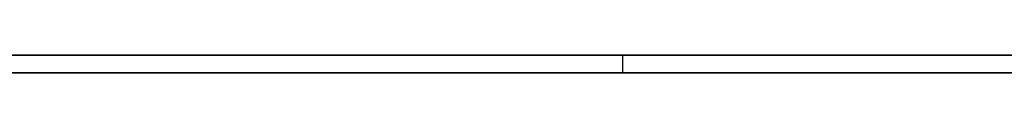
# Model space of a CAD drawing. Extents: x -3.09 to 3.09, y 0 to 2.31.
# Tile 159 of 177: x -1.2927776 to -1.2872995, y 2.2349 to 2.235. Entities that reach past the tile are written whole.
import ezdxf

# ---------------------------------------------------------------- set-up
doc = ezdxf.new("R2010")
doc.units = 0
doc.layers.get('0').update_dxf_attribs({"linetype": 'CONTINUOUS'})

# ---------------------------------------------------------------- blocks, each defined once
blk = doc.blocks.new('*U1')
at = {"extrusion": (0, 1, 0)}
for p, q in [((3.018, 2.235, -0.83), (-3.018, 2.235, -0.83)), ((-3.018, 2.235, 0.83), (3.018, 2.235, 0.83)), ((-1.2777714, 2.235, -0.065118), (-1.2894245, 2.235, -0.0650448)), ((-1.2894245, 2.2349, -0.0650448), (-1.2777714, 2.2349, -0.065118))]:
    blk.add_line(p, q, dxfattribs=at)
for p, q in [((3.018, 2.235, -0.83), (-3.018, 2.235, -0.83)), ((-1.2894245, 2.235, -0.0650448), (-1.2894245, 2.2349, -0.0650448))]:
    blk.add_line(p, q)
at = {"extrusion": (0, 0, -1)}
blk.add_line((-3.018, 2.235, 0.83), (3.018, 2.235, 0.83), dxfattribs=at)
at = {"extrusion": (-0.006289, 0, -0.99998)}
for p, q in [((-1.2777714, 2.235, -0.065118), (-1.2894245, 2.235, -0.0650448)), ((-1.2894245, 2.235, -0.0650448), (-1.2894245, 2.2349, -0.0650448)), ((-1.2894245, 2.2349, -0.0650448), (-1.2777714, 2.2349, -0.065118))]:
    blk.add_line(p, q, dxfattribs=at)
for points in [[(-1.28942, 2.235, -0.0650448), (-1.28944, 2.235, -0.0652331), (-1.28945, 2.235, -0.0654205), (-1.28947, 2.235, -0.065607), (-1.28948, 2.235, -0.0657926), (-1.2895, 2.235, -0.0659773), (-1.28952, 2.235, -0.066161), (-1.28954, 2.235, -0.0663438), (-1.28956, 2.235, -0.0665258), (-1.28958, 2.235, -0.0667068), (-1.2896, 2.235, -0.0668868), (-1.28963, 2.235, -0.067066), (-1.28965, 2.235, -0.0672443), (-1.28968, 2.235, -0.0674216), (-1.2897, 2.235, -0.067598), (-1.28973, 2.235, -0.0677735), (-1.28976, 2.235, -0.0679481), (-1.28979, 2.235, -0.0681218), (-1.28982, 2.235, -0.0682945), (-1.28985, 2.235, -0.0684664), (-1.28989, 2.235, -0.0686373), (-1.28992, 2.235, -0.0688073), (-1.28996, 2.235, -0.0689764), (-1.28999, 2.235, -0.0691446), (-1.29003, 2.235, -0.0693118), (-1.29007, 2.235, -0.0694782), (-1.29011, 2.235, -0.0696436), (-1.29015, 2.235, -0.0698081), (-1.29019, 2.235, -0.0699717), (-1.29024, 2.235, -0.0701344), (-1.29028, 2.235, -0.0702962), (-1.29033, 2.235, -0.070457), (-1.29037, 2.235, -0.070617), (-1.29042, 2.235, -0.070776), (-1.29047, 2.235, -0.0709341), (-1.29052, 2.235, -0.0710913), (-1.29057, 2.235, -0.0712475), (-1.29062, 2.235, -0.0714029), (-1.29067, 2.235, -0.0715573), (-1.29073, 2.235, -0.0717108), (-1.29078, 2.235, -0.0718634), (-1.29084, 2.235, -0.0720151), (-1.2909, 2.235, -0.0721659), (-1.29096, 2.235, -0.0723157), (-1.29101, 2.235, -0.0724647), (-1.29108, 2.235, -0.0726127), (-1.29114, 2.235, -0.0727598), (-1.2912, 2.235, -0.072906), (-1.29126, 2.235, -0.0730513), (-1.29133, 2.235, -0.0731956), (-1.29139, 2.235, -0.0733391), (-1.29146, 2.235, -0.0734816), (-1.29153, 2.235, -0.0736232), (-1.2916, 2.235, -0.0737639), (-1.29167, 2.235, -0.0739037), (-1.29174, 2.235, -0.0740425), (-1.29181, 2.235, -0.0741805), (-1.29189, 2.235, -0.0743175), (-1.29196, 2.235, -0.0744536), (-1.29204, 2.235, -0.0745888), (-1.29211, 2.235, -0.0747231), (-1.29219, 2.235, -0.0748565), (-1.29227, 2.235, -0.0749889), (-1.29235, 2.235, -0.0751204), (-1.29243, 2.235, -0.0752511), (-1.29251, 2.235, -0.0753808), (-1.2926, 2.235, -0.0755095), (-1.29268, 2.235, -0.0756374), (-1.29277, 2.235, -0.0757644), (-1.29285, 2.235, -0.0758904)], [(-1.28942, 2.235, -0.0650448), (-1.28944, 2.235, -0.0652331), (-1.28945, 2.235, -0.0654205), (-1.28947, 2.235, -0.065607), (-1.28948, 2.235, -0.0657926), (-1.2895, 2.235, -0.0659773), (-1.28952, 2.235, -0.066161), (-1.28954, 2.235, -0.0663438), (-1.28956, 2.235, -0.0665258), (-1.28958, 2.235, -0.0667068), (-1.2896, 2.235, -0.0668868), (-1.28963, 2.235, -0.067066), (-1.28965, 2.235, -0.0672443), (-1.28968, 2.235, -0.0674216), (-1.2897, 2.235, -0.067598), (-1.28973, 2.235, -0.0677735), (-1.28976, 2.235, -0.0679481), (-1.28979, 2.235, -0.0681218), (-1.28982, 2.235, -0.0682945), (-1.28985, 2.235, -0.0684664), (-1.28989, 2.235, -0.0686373), (-1.28992, 2.235, -0.0688073), (-1.28996, 2.235, -0.0689764), (-1.28999, 2.235, -0.0691446), (-1.29003, 2.235, -0.0693118), (-1.29007, 2.235, -0.0694782), (-1.29011, 2.235, -0.0696436), (-1.29015, 2.235, -0.0698081), (-1.29019, 2.235, -0.0699717), (-1.29024, 2.235, -0.0701344), (-1.29028, 2.235, -0.0702962), (-1.29033, 2.235, -0.070457), (-1.29037, 2.235, -0.070617), (-1.29042, 2.235, -0.070776), (-1.29047, 2.235, -0.0709341), (-1.29052, 2.235, -0.0710913), (-1.29057, 2.235, -0.0712475), (-1.29062, 2.235, -0.0714029), (-1.29067, 2.235, -0.0715573), (-1.29073, 2.235, -0.0717108), (-1.29078, 2.235, -0.0718634), (-1.29084, 2.235, -0.0720151), (-1.2909, 2.235, -0.0721659), (-1.29096, 2.235, -0.0723157), (-1.29101, 2.235, -0.0724647), (-1.29108, 2.235, -0.0726127), (-1.29114, 2.235, -0.0727598), (-1.2912, 2.235, -0.072906), (-1.29126, 2.235, -0.0730513), (-1.29133, 2.235, -0.0731956), (-1.29139, 2.235, -0.0733391), (-1.29146, 2.235, -0.0734816), (-1.29153, 2.235, -0.0736232), (-1.2916, 2.235, -0.0737639), (-1.29167, 2.235, -0.0739037), (-1.29174, 2.235, -0.0740425), (-1.29181, 2.235, -0.0741805), (-1.29189, 2.235, -0.0743175), (-1.29196, 2.235, -0.0744536), (-1.29204, 2.235, -0.0745888), (-1.29211, 2.235, -0.0747231), (-1.29219, 2.235, -0.0748565), (-1.29227, 2.235, -0.0749889), (-1.29235, 2.235, -0.0751204), (-1.29243, 2.235, -0.0752511), (-1.29251, 2.235, -0.0753808), (-1.2926, 2.235, -0.0755095), (-1.29268, 2.235, -0.0756374), (-1.29277, 2.235, -0.0757644), (-1.29285, 2.235, -0.0758904)], [(-1.29279, 2.235, -0.090408), (-1.29256, 2.235, -0.0902997), (-1.29234, 2.235, -0.0901897), (-1.29212, 2.235, -0.090078), (-1.29191, 2.235, -0.0899647), (-1.29169, 2.235, -0.0898496), (-1.29147, 2.235, -0.0897329), (-1.29126, 2.235, -0.0896145), (-1.29105, 2.235, -0.0894944), (-1.29084, 2.235, -0.0893726), (-1.29063, 2.235, -0.0892492), (-1.29042, 2.235, -0.0891241), (-1.29021, 2.235, -0.0889973), (-1.29, 2.235, -0.0888688), (-1.2898, 2.235, -0.0887386), (-1.2896, 2.235, -0.0886068), (-1.2894, 2.235, -0.0884732), (-1.2892, 2.235, -0.088338), (-1.289, 2.235, -0.0882012), (-1.2888, 2.235, -0.0880626), (-1.28861, 2.235, -0.0879224), (-1.28841, 2.235, -0.0877804), (-1.28822, 2.235, -0.0876368), (-1.28803, 2.235, -0.0874916), (-1.28784, 2.235, -0.0873446), (-1.28765, 2.235, -0.087196), (-1.28746, 2.235, -0.0870457), (-1.28728, 2.235, -0.0868937)], [(-1.2873, 2.235, -0.0261278), (-1.2873, 2.235, -0.0262903), (-1.2873, 2.235, -0.0264521), (-1.28731, 2.235, -0.0266133), (-1.28732, 2.235, -0.0267738), (-1.28733, 2.235, -0.0269338), (-1.28735, 2.235, -0.0270931), (-1.28737, 2.235, -0.0272518), (-1.28739, 2.235, -0.02741), (-1.28741, 2.235, -0.0275674), (-1.28744, 2.235, -0.0277243), (-1.28747, 2.235, -0.0278806), (-1.2875, 2.235, -0.0280362), (-1.28754, 2.235, -0.0281912), (-1.28757, 2.235, -0.0283456), (-1.28762, 2.235, -0.0284994), (-1.28766, 2.235, -0.0286525), (-1.2877, 2.235, -0.0288051), (-1.28775, 2.235, -0.028957), (-1.28781, 2.235, -0.0291083), (-1.28786, 2.235, -0.029259), (-1.28792, 2.235, -0.0294091), (-1.28798, 2.235, -0.0295585), (-1.28804, 2.235, -0.0297073), (-1.28811, 2.235, -0.0298556), (-1.28818, 2.235, -0.0300032), (-1.28825, 2.235, -0.0301501), (-1.28832, 2.235, -0.0302965), (-1.2884, 2.235, -0.0304422), (-1.28848, 2.235, -0.0305874), (-1.28856, 2.235, -0.0307319), (-1.28865, 2.235, -0.0308758), (-1.28874, 2.235, -0.031019), (-1.28883, 2.235, -0.0311617), (-1.28892, 2.235, -0.0313037), (-1.28902, 2.235, -0.0314451), (-1.28912, 2.235, -0.0315859), (-1.28922, 2.235, -0.0317261), (-1.28933, 2.235, -0.0318657), (-1.28943, 2.235, -0.0320046), (-1.28955, 2.235, -0.032143), (-1.28966, 2.235, -0.0322807), (-1.28978, 2.235, -0.0324178), (-1.2899, 2.235, -0.0325542), (-1.29002, 2.235, -0.0326901), (-1.29014, 2.235, -0.0328253), (-1.29027, 2.235, -0.03296), (-1.2904, 2.235, -0.033094), (-1.29053, 2.235, -0.0332273), (-1.29067, 2.235, -0.0333601), (-1.29081, 2.235, -0.0334923), (-1.29095, 2.235, -0.0336238), (-1.2911, 2.235, -0.0337547), (-1.29124, 2.235, -0.033885), (-1.29139, 2.235, -0.0340147), (-1.29155, 2.235, -0.0341437), (-1.2917, 2.235, -0.0342722), (-1.29186, 2.235, -0.0344), (-1.29202, 2.235, -0.0345272), (-1.29219, 2.235, -0.0346538), (-1.29235, 2.235, -0.0347797), (-1.29252, 2.235, -0.0349051), (-1.2927, 2.235, -0.0350298), (-1.29287, 2.235, -0.0351539)], [(-1.2873, 2.235, -0.0261278), (-1.2873, 2.235, -0.0262903), (-1.2873, 2.235, -0.0264521), (-1.28731, 2.235, -0.0266133), (-1.28732, 2.235, -0.0267738), (-1.28733, 2.235, -0.0269338), (-1.28735, 2.235, -0.0270931), (-1.28737, 2.235, -0.0272518), (-1.28739, 2.235, -0.02741), (-1.28741, 2.235, -0.0275674), (-1.28744, 2.235, -0.0277243), (-1.28747, 2.235, -0.0278806), (-1.2875, 2.235, -0.0280362), (-1.28754, 2.235, -0.0281912), (-1.28757, 2.235, -0.0283456), (-1.28762, 2.235, -0.0284994), (-1.28766, 2.235, -0.0286525), (-1.2877, 2.235, -0.0288051), (-1.28775, 2.235, -0.028957), (-1.28781, 2.235, -0.0291083), (-1.28786, 2.235, -0.029259), (-1.28792, 2.235, -0.0294091), (-1.28798, 2.235, -0.0295585), (-1.28804, 2.235, -0.0297073), (-1.28811, 2.235, -0.0298556), (-1.28818, 2.235, -0.0300032), (-1.28825, 2.235, -0.0301501), (-1.28832, 2.235, -0.0302965), (-1.2884, 2.235, -0.0304422), (-1.28848, 2.235, -0.0305874), (-1.28856, 2.235, -0.0307319), (-1.28865, 2.235, -0.0308758), (-1.28874, 2.235, -0.031019), (-1.28883, 2.235, -0.0311617), (-1.28892, 2.235, -0.0313037), (-1.28902, 2.235, -0.0314451), (-1.28912, 2.235, -0.0315859), (-1.28922, 2.235, -0.0317261), (-1.28933, 2.235, -0.0318657), (-1.28943, 2.235, -0.0320046), (-1.28955, 2.235, -0.032143), (-1.28966, 2.235, -0.0322807), (-1.28978, 2.235, -0.0324178), (-1.2899, 2.235, -0.0325542), (-1.29002, 2.235, -0.0326901), (-1.29014, 2.235, -0.0328253), (-1.29027, 2.235, -0.03296), (-1.2904, 2.235, -0.033094), (-1.29053, 2.235, -0.0332273), (-1.29067, 2.235, -0.0333601), (-1.29081, 2.235, -0.0334923), (-1.29095, 2.235, -0.0336238), (-1.2911, 2.235, -0.0337547), (-1.29124, 2.235, -0.033885), (-1.29139, 2.235, -0.0340147), (-1.29155, 2.235, -0.0341437), (-1.2917, 2.235, -0.0342722), (-1.29186, 2.235, -0.0344), (-1.29202, 2.235, -0.0345272), (-1.29219, 2.235, -0.0346538), (-1.29235, 2.235, -0.0347797), (-1.29252, 2.235, -0.0349051), (-1.2927, 2.235, -0.0350298), (-1.29287, 2.235, -0.0351539)], [(-1.29279, 2.235, -0.090408), (-1.29256, 2.235, -0.0902997), (-1.29234, 2.235, -0.0901897), (-1.29212, 2.235, -0.090078), (-1.29191, 2.235, -0.0899647), (-1.29169, 2.235, -0.0898496), (-1.29147, 2.235, -0.0897329), (-1.29126, 2.235, -0.0896145), (-1.29105, 2.235, -0.0894944), (-1.29084, 2.235, -0.0893726), (-1.29063, 2.235, -0.0892492), (-1.29042, 2.235, -0.0891241), (-1.29021, 2.235, -0.0889973), (-1.29, 2.235, -0.0888688), (-1.2898, 2.235, -0.0887386), (-1.2896, 2.235, -0.0886068), (-1.2894, 2.235, -0.0884732), (-1.2892, 2.235, -0.088338), (-1.289, 2.235, -0.0882012), (-1.2888, 2.235, -0.0880626), (-1.28861, 2.235, -0.0879224), (-1.28841, 2.235, -0.0877804), (-1.28822, 2.235, -0.0876368), (-1.28803, 2.235, -0.0874916), (-1.28784, 2.235, -0.0873446), (-1.28765, 2.235, -0.087196), (-1.28746, 2.235, -0.0870457), (-1.28728, 2.235, -0.0868937)], [(-1.29288, 2.235, -0.0144349), (-1.29276, 2.235, -0.0145299), (-1.29264, 2.235, -0.0146255), (-1.29252, 2.235, -0.0147218), (-1.2924, 2.235, -0.0148189), (-1.29229, 2.235, -0.0149166), (-1.29217, 2.235, -0.0150151), (-1.29206, 2.235, -0.0151142), (-1.29195, 2.235, -0.0152141), (-1.29184, 2.235, -0.0153147), (-1.29173, 2.235, -0.015416), (-1.29162, 2.235, -0.015518), (-1.29152, 2.235, -0.0156207), (-1.29141, 2.235, -0.0157241), (-1.29131, 2.235, -0.0158282), (-1.29121, 2.235, -0.015933), (-1.29111, 2.235, -0.0160385), (-1.29101, 2.235, -0.0161448), (-1.29091, 2.235, -0.0162517), (-1.29081, 2.235, -0.0163593), (-1.29072, 2.235, -0.0164677), (-1.29062, 2.235, -0.0165768), (-1.29053, 2.235, -0.0166865), (-1.29044, 2.235, -0.016797), (-1.29035, 2.235, -0.0169082), (-1.29026, 2.235, -0.0170201), (-1.29017, 2.235, -0.0171327), (-1.29008, 2.235, -0.017246), (-1.29, 2.235, -0.01736), (-1.28991, 2.235, -0.0174747), (-1.28983, 2.235, -0.0175902), (-1.28975, 2.235, -0.0177063), (-1.28967, 2.235, -0.0178231), (-1.28959, 2.235, -0.0179407), (-1.28952, 2.235, -0.018059), (-1.28944, 2.235, -0.0181779), (-1.28937, 2.235, -0.0182976), (-1.28929, 2.235, -0.018418), (-1.28922, 2.235, -0.0185391), (-1.28915, 2.235, -0.0186608), (-1.28908, 2.235, -0.0187833), (-1.28901, 2.235, -0.0189066), (-1.28895, 2.235, -0.0190305), (-1.28888, 2.235, -0.0191551), (-1.28882, 2.235, -0.0192804), (-1.28875, 2.235, -0.0194065), (-1.28869, 2.235, -0.0195332), (-1.28863, 2.235, -0.0196606), (-1.28857, 2.235, -0.0197888), (-1.28852, 2.235, -0.0199177), (-1.28846, 2.235, -0.0200472), (-1.28841, 2.235, -0.0201775), (-1.28835, 2.235, -0.0203085), (-1.2883, 2.235, -0.0204402), (-1.28825, 2.235, -0.0205726), (-1.2882, 2.235, -0.0207057), (-1.28815, 2.235, -0.0208395), (-1.28811, 2.235, -0.020974), (-1.28806, 2.235, -0.0211093), (-1.28802, 2.235, -0.0212452), (-1.28797, 2.235, -0.0213819), (-1.28793, 2.235, -0.0215192), (-1.28789, 2.235, -0.0216573), (-1.28785, 2.235, -0.021796), (-1.28782, 2.235, -0.0219355), (-1.28778, 2.235, -0.0220757), (-1.28774, 2.235, -0.0222166), (-1.28771, 2.235, -0.0223582), (-1.28768, 2.235, -0.0225005), (-1.28765, 2.235, -0.0226435), (-1.28762, 2.235, -0.0227872), (-1.28759, 2.235, -0.0229316), (-1.28756, 2.235, -0.0230767), (-1.28754, 2.235, -0.0232226), (-1.28751, 2.235, -0.0233691), (-1.28749, 2.235, -0.0235164), (-1.28747, 2.235, -0.0236643), (-1.28745, 2.235, -0.023813), (-1.28743, 2.235, -0.0239624), (-1.28741, 2.235, -0.0241124), (-1.28739, 2.235, -0.0242632), (-1.28738, 2.235, -0.0244147), (-1.28736, 2.235, -0.0245669), (-1.28735, 2.235, -0.0247198), (-1.28734, 2.235, -0.0248734), (-1.28733, 2.235, -0.0250278), (-1.28732, 2.235, -0.0251828), (-1.28732, 2.235, -0.0253385), (-1.28731, 2.235, -0.025495), (-1.28731, 2.235, -0.0256521), (-1.2873, 2.235, -0.02581), (-1.2873, 2.235, -0.0259685), (-1.2873, 2.235, -0.0261278)], [(-1.29288, 2.235, -0.0144349), (-1.29276, 2.235, -0.0145299), (-1.29264, 2.235, -0.0146255), (-1.29252, 2.235, -0.0147218), (-1.2924, 2.235, -0.0148189), (-1.29229, 2.235, -0.0149166), (-1.29217, 2.235, -0.0150151), (-1.29206, 2.235, -0.0151142), (-1.29195, 2.235, -0.0152141), (-1.29184, 2.235, -0.0153147), (-1.29173, 2.235, -0.015416), (-1.29162, 2.235, -0.015518), (-1.29152, 2.235, -0.0156207), (-1.29141, 2.235, -0.0157241), (-1.29131, 2.235, -0.0158282), (-1.29121, 2.235, -0.015933), (-1.29111, 2.235, -0.0160385), (-1.29101, 2.235, -0.0161448), (-1.29091, 2.235, -0.0162517), (-1.29081, 2.235, -0.0163593), (-1.29072, 2.235, -0.0164677), (-1.29062, 2.235, -0.0165768), (-1.29053, 2.235, -0.0166865), (-1.29044, 2.235, -0.016797), (-1.29035, 2.235, -0.0169082), (-1.29026, 2.235, -0.0170201), (-1.29017, 2.235, -0.0171327), (-1.29008, 2.235, -0.017246), (-1.29, 2.235, -0.01736), (-1.28991, 2.235, -0.0174747), (-1.28983, 2.235, -0.0175902), (-1.28975, 2.235, -0.0177063), (-1.28967, 2.235, -0.0178231), (-1.28959, 2.235, -0.0179407), (-1.28952, 2.235, -0.018059), (-1.28944, 2.235, -0.0181779), (-1.28937, 2.235, -0.0182976), (-1.28929, 2.235, -0.018418), (-1.28922, 2.235, -0.0185391), (-1.28915, 2.235, -0.0186608), (-1.28908, 2.235, -0.0187833), (-1.28901, 2.235, -0.0189066), (-1.28895, 2.235, -0.0190305), (-1.28888, 2.235, -0.0191551), (-1.28882, 2.235, -0.0192804), (-1.28875, 2.235, -0.0194065), (-1.28869, 2.235, -0.0195332), (-1.28863, 2.235, -0.0196606), (-1.28857, 2.235, -0.0197888), (-1.28852, 2.235, -0.0199177), (-1.28846, 2.235, -0.0200472), (-1.28841, 2.235, -0.0201775), (-1.28835, 2.235, -0.0203085), (-1.2883, 2.235, -0.0204402), (-1.28825, 2.235, -0.0205726), (-1.2882, 2.235, -0.0207057), (-1.28815, 2.235, -0.0208395), (-1.28811, 2.235, -0.020974), (-1.28806, 2.235, -0.0211093), (-1.28802, 2.235, -0.0212452), (-1.28797, 2.235, -0.0213819), (-1.28793, 2.235, -0.0215192), (-1.28789, 2.235, -0.0216573), (-1.28785, 2.235, -0.021796), (-1.28782, 2.235, -0.0219355), (-1.28778, 2.235, -0.0220757), (-1.28774, 2.235, -0.0222166), (-1.28771, 2.235, -0.0223582), (-1.28768, 2.235, -0.0225005), (-1.28765, 2.235, -0.0226435), (-1.28762, 2.235, -0.0227872), (-1.28759, 2.235, -0.0229316), (-1.28756, 2.235, -0.0230767), (-1.28754, 2.235, -0.0232226), (-1.28751, 2.235, -0.0233691), (-1.28749, 2.235, -0.0235164), (-1.28747, 2.235, -0.0236643), (-1.28745, 2.235, -0.023813), (-1.28743, 2.235, -0.0239624), (-1.28741, 2.235, -0.0241124), (-1.28739, 2.235, -0.0242632), (-1.28738, 2.235, -0.0244147), (-1.28736, 2.235, -0.0245669), (-1.28735, 2.235, -0.0247198), (-1.28734, 2.235, -0.0248734), (-1.28733, 2.235, -0.0250278), (-1.28732, 2.235, -0.0251828), (-1.28732, 2.235, -0.0253385), (-1.28731, 2.235, -0.025495), (-1.28731, 2.235, -0.0256521), (-1.2873, 2.235, -0.02581), (-1.2873, 2.235, -0.0259685), (-1.2873, 2.235, -0.0261278)], [(-1.2872, 2.235, -0.0047574), (-1.28742, 2.235, -0.0046199), (-1.28764, 2.235, -0.004484), (-1.28785, 2.235, -0.0043498), (-1.28807, 2.235, -0.0042174), (-1.28829, 2.235, -0.0040866), (-1.28852, 2.235, -0.0039575), (-1.28874, 2.235, -0.0038301), (-1.28897, 2.235, -0.0037044), (-1.28919, 2.235, -0.0035803), (-1.28942, 2.235, -0.003458), (-1.28965, 2.235, -0.0033373), (-1.28988, 2.235, -0.0032184), (-1.29011, 2.235, -0.0031011), (-1.29035, 2.235, -0.0029855), (-1.29058, 2.235, -0.0028716), (-1.29082, 2.235, -0.0027593), (-1.29106, 2.235, -0.0026488), (-1.2913, 2.235, -0.00254), (-1.29154, 2.235, -0.0024328), (-1.29178, 2.235, -0.0023273), (-1.29203, 2.235, -0.0022235), (-1.29227, 2.235, -0.0021214), (-1.29252, 2.235, -0.002021), (-1.29277, 2.235, -0.0019223), (-1.29302, 2.235, -0.0018253)], [(-1.2872, 2.235, -0.0047574), (-1.28742, 2.235, -0.0046199), (-1.28764, 2.235, -0.004484), (-1.28785, 2.235, -0.0043498), (-1.28807, 2.235, -0.0042174), (-1.28829, 2.235, -0.0040866), (-1.28852, 2.235, -0.0039575), (-1.28874, 2.235, -0.0038301), (-1.28897, 2.235, -0.0037044), (-1.28919, 2.235, -0.0035803), (-1.28942, 2.235, -0.003458), (-1.28965, 2.235, -0.0033373), (-1.28988, 2.235, -0.0032184), (-1.29011, 2.235, -0.0031011), (-1.29035, 2.235, -0.0029855), (-1.29058, 2.235, -0.0028716), (-1.29082, 2.235, -0.0027593), (-1.29106, 2.235, -0.0026488), (-1.2913, 2.235, -0.00254), (-1.29154, 2.235, -0.0024328), (-1.29178, 2.235, -0.0023273), (-1.29203, 2.235, -0.0022235), (-1.29227, 2.235, -0.0021214), (-1.29252, 2.235, -0.002021), (-1.29277, 2.235, -0.0019223), (-1.29302, 2.235, -0.0018253)], [(-1.29293, 2.235, -0.0497198), (-1.29275, 2.235, -0.0496616), (-1.29258, 2.235, -0.0496033), (-1.2924, 2.235, -0.049545), (-1.29223, 2.235, -0.0494865), (-1.29206, 2.235, -0.049428), (-1.2919, 2.235, -0.0493695), (-1.29173, 2.235, -0.0493109), (-1.29156, 2.235, -0.0492522), (-1.2914, 2.235, -0.0491935), (-1.29123, 2.235, -0.0491347), (-1.29107, 2.235, -0.0490758), (-1.29091, 2.235, -0.0490169), (-1.29075, 2.235, -0.0489579), (-1.29059, 2.235, -0.0488988), (-1.29043, 2.235, -0.0488397), (-1.29027, 2.235, -0.0487805), (-1.29012, 2.235, -0.0487213), (-1.28997, 2.235, -0.0486619), (-1.28981, 2.235, -0.0486026), (-1.28966, 2.235, -0.0485431), (-1.28951, 2.235, -0.0484836), (-1.28936, 2.235, -0.0484241), (-1.28921, 2.235, -0.0483644), (-1.28907, 2.235, -0.0483047), (-1.28892, 2.235, -0.048245), (-1.28877, 2.235, -0.0481852), (-1.28863, 2.235, -0.0481253), (-1.28849, 2.235, -0.0480653), (-1.28835, 2.235, -0.0480053), (-1.28821, 2.235, -0.0479452), (-1.28807, 2.235, -0.0478851), (-1.28793, 2.235, -0.0478249), (-1.2878, 2.235, -0.0477646), (-1.28766, 2.235, -0.0477043), (-1.28753, 2.235, -0.0476439), (-1.2874, 2.235, -0.0475834), (-1.28727, 2.235, -0.0475229)], [(-1.29293, 2.235, -0.0497198), (-1.29275, 2.235, -0.0496616), (-1.29258, 2.235, -0.0496033), (-1.2924, 2.235, -0.049545), (-1.29223, 2.235, -0.0494865), (-1.29206, 2.235, -0.049428), (-1.2919, 2.235, -0.0493695), (-1.29173, 2.235, -0.0493109), (-1.29156, 2.235, -0.0492522), (-1.2914, 2.235, -0.0491935), (-1.29123, 2.235, -0.0491347), (-1.29107, 2.235, -0.0490758), (-1.29091, 2.235, -0.0490169), (-1.29075, 2.235, -0.0489579), (-1.29059, 2.235, -0.0488988), (-1.29043, 2.235, -0.0488397), (-1.29027, 2.235, -0.0487805), (-1.29012, 2.235, -0.0487213), (-1.28997, 2.235, -0.0486619), (-1.28981, 2.235, -0.0486026), (-1.28966, 2.235, -0.0485431), (-1.28951, 2.235, -0.0484836), (-1.28936, 2.235, -0.0484241), (-1.28921, 2.235, -0.0483644), (-1.28907, 2.235, -0.0483047), (-1.28892, 2.235, -0.048245), (-1.28877, 2.235, -0.0481852), (-1.28863, 2.235, -0.0481253), (-1.28849, 2.235, -0.0480653), (-1.28835, 2.235, -0.0480053), (-1.28821, 2.235, -0.0479452), (-1.28807, 2.235, -0.0478851), (-1.28793, 2.235, -0.0478249), (-1.2878, 2.235, -0.0477646), (-1.28766, 2.235, -0.0477043), (-1.28753, 2.235, -0.0476439), (-1.2874, 2.235, -0.0475834), (-1.28727, 2.235, -0.0475229)], [(-1.29287, 2.2349, -0.0759131), (-1.29274, 2.2349, -0.0757235), (-1.29261, 2.2349, -0.0755318), (-1.29249, 2.2349, -0.075338), (-1.29236, 2.2349, -0.0751421), (-1.29224, 2.2349, -0.0749442), (-1.29213, 2.2349, -0.0747442), (-1.29201, 2.2349, -0.0745421), (-1.2919, 2.2349, -0.0743379), (-1.29179, 2.2349, -0.0741317), (-1.29168, 2.2349, -0.0739234), (-1.29157, 2.2349, -0.073713), (-1.29147, 2.2349, -0.0735006), (-1.29137, 2.2349, -0.0732861), (-1.29127, 2.2349, -0.0730695), (-1.29118, 2.2349, -0.0728508), (-1.29108, 2.2349, -0.0726301), (-1.29099, 2.2349, -0.0724073), (-1.2909, 2.2349, -0.0721824), (-1.29082, 2.2349, -0.0719555), (-1.29073, 2.2349, -0.0717265), (-1.29065, 2.2349, -0.0714954), (-1.29057, 2.2349, -0.0712622), (-1.2905, 2.2349, -0.071027), (-1.29042, 2.2349, -0.0707897), (-1.29035, 2.2349, -0.0705503), (-1.29028, 2.2349, -0.0703089), (-1.29022, 2.2349, -0.0700654), (-1.29015, 2.2349, -0.0698198), (-1.29009, 2.2349, -0.0695721), (-1.29003, 2.2349, -0.0693224), (-1.28998, 2.2349, -0.0690705), (-1.28992, 2.2349, -0.0688167), (-1.28987, 2.2349, -0.0685607), (-1.28982, 2.2349, -0.0683027), (-1.28978, 2.2349, -0.0680426), (-1.28973, 2.2349, -0.0677804), (-1.28969, 2.2349, -0.0675162), (-1.28965, 2.2349, -0.0672499), (-1.28961, 2.2349, -0.0669815), (-1.28958, 2.2349, -0.066711), (-1.28955, 2.2349, -0.0664385), (-1.28952, 2.2349, -0.0661639), (-1.28949, 2.2349, -0.0658872), (-1.28947, 2.2349, -0.0656085), (-1.28944, 2.2349, -0.0653276), (-1.28942, 2.2349, -0.0650448)], [(-1.29287, 2.2349, -0.0759131), (-1.29274, 2.2349, -0.0757235), (-1.29261, 2.2349, -0.0755318), (-1.29249, 2.2349, -0.075338), (-1.29236, 2.2349, -0.0751421), (-1.29224, 2.2349, -0.0749442), (-1.29213, 2.2349, -0.0747442), (-1.29201, 2.2349, -0.0745421), (-1.2919, 2.2349, -0.0743379), (-1.29179, 2.2349, -0.0741317), (-1.29168, 2.2349, -0.0739234), (-1.29157, 2.2349, -0.073713), (-1.29147, 2.2349, -0.0735006), (-1.29137, 2.2349, -0.0732861), (-1.29127, 2.2349, -0.0730695), (-1.29118, 2.2349, -0.0728508), (-1.29108, 2.2349, -0.0726301), (-1.29099, 2.2349, -0.0724073), (-1.2909, 2.2349, -0.0721824), (-1.29082, 2.2349, -0.0719555), (-1.29073, 2.2349, -0.0717265), (-1.29065, 2.2349, -0.0714954), (-1.29057, 2.2349, -0.0712622), (-1.2905, 2.2349, -0.071027), (-1.29042, 2.2349, -0.0707897), (-1.29035, 2.2349, -0.0705503), (-1.29028, 2.2349, -0.0703089), (-1.29022, 2.2349, -0.0700654), (-1.29015, 2.2349, -0.0698198), (-1.29009, 2.2349, -0.0695721), (-1.29003, 2.2349, -0.0693224), (-1.28998, 2.2349, -0.0690705), (-1.28992, 2.2349, -0.0688167), (-1.28987, 2.2349, -0.0685607), (-1.28982, 2.2349, -0.0683027), (-1.28978, 2.2349, -0.0680426), (-1.28973, 2.2349, -0.0677804), (-1.28969, 2.2349, -0.0675162), (-1.28965, 2.2349, -0.0672499), (-1.28961, 2.2349, -0.0669815), (-1.28958, 2.2349, -0.066711), (-1.28955, 2.2349, -0.0664385), (-1.28952, 2.2349, -0.0661639), (-1.28949, 2.2349, -0.0658872), (-1.28947, 2.2349, -0.0656085), (-1.28944, 2.2349, -0.0653276), (-1.28942, 2.2349, -0.0650448)], [(-1.28714, 2.2349, -0.0867801), (-1.28742, 2.2349, -0.0870099), (-1.2877, 2.2349, -0.0872359), (-1.28798, 2.2349, -0.0874582), (-1.28827, 2.2349, -0.0876766), (-1.28856, 2.2349, -0.0878912), (-1.28886, 2.2349, -0.088102), (-1.28915, 2.2349, -0.0883091), (-1.28946, 2.2349, -0.0885123), (-1.28976, 2.2349, -0.0887118), (-1.29007, 2.2349, -0.0889074), (-1.29038, 2.2349, -0.0890992), (-1.29069, 2.2349, -0.0892873), (-1.29101, 2.2349, -0.0894715), (-1.29133, 2.2349, -0.0896519), (-1.29165, 2.2349, -0.0898286), (-1.29198, 2.2349, -0.0900014), (-1.2923, 2.2349, -0.0901705), (-1.29264, 2.2349, -0.0903357), (-1.29297, 2.2349, -0.0904972)], [(-1.29284, 2.2349, -0.0351331), (-1.29261, 2.2349, -0.0349669), (-1.29238, 2.2349, -0.0347996), (-1.29216, 2.2349, -0.0346312), (-1.29194, 2.2349, -0.0344617), (-1.29173, 2.2349, -0.034291), (-1.29152, 2.2349, -0.0341193), (-1.29131, 2.2349, -0.0339465), (-1.29112, 2.2349, -0.0337726), (-1.29092, 2.2349, -0.0335975), (-1.29073, 2.2349, -0.0334214), (-1.29055, 2.2349, -0.0332441), (-1.29037, 2.2349, -0.0330658), (-1.2902, 2.2349, -0.0328863), (-1.29003, 2.2349, -0.0327058), (-1.28987, 2.2349, -0.0325241), (-1.28971, 2.2349, -0.0323414), (-1.28956, 2.2349, -0.0321575), (-1.28941, 2.2349, -0.0319725), (-1.28927, 2.2349, -0.0317864), (-1.28913, 2.2349, -0.0315993), (-1.289, 2.2349, -0.031411), (-1.28887, 2.2349, -0.0312216), (-1.28874, 2.2349, -0.0310311), (-1.28863, 2.2349, -0.0308395), (-1.28851, 2.2349, -0.0306468), (-1.28841, 2.2349, -0.030453), (-1.2883, 2.2349, -0.030258), (-1.2882, 2.2349, -0.030062), (-1.28811, 2.2349, -0.0298649), (-1.28802, 2.2349, -0.0296667), (-1.28794, 2.2349, -0.0294673), (-1.28786, 2.2349, -0.0292669), (-1.28779, 2.2349, -0.0290654), (-1.28772, 2.2349, -0.0288627), (-1.28766, 2.2349, -0.028659), (-1.2876, 2.2349, -0.0284541), (-1.28755, 2.2349, -0.0282482), (-1.2875, 2.2349, -0.0280411), (-1.28746, 2.2349, -0.0278329), (-1.28742, 2.2349, -0.0276236), (-1.28739, 2.2349, -0.0274133), (-1.28736, 2.2349, -0.0272018), (-1.28734, 2.2349, -0.0269892), (-1.28732, 2.2349, -0.0267755), (-1.28731, 2.2349, -0.0265607), (-1.2873, 2.2349, -0.0263448), (-1.2873, 2.2349, -0.0261278)], [(-1.29284, 2.2349, -0.0351331), (-1.29261, 2.2349, -0.0349669), (-1.29238, 2.2349, -0.0347996), (-1.29216, 2.2349, -0.0346312), (-1.29194, 2.2349, -0.0344617), (-1.29173, 2.2349, -0.034291), (-1.29152, 2.2349, -0.0341193), (-1.29131, 2.2349, -0.0339465), (-1.29112, 2.2349, -0.0337726), (-1.29092, 2.2349, -0.0335975), (-1.29073, 2.2349, -0.0334214), (-1.29055, 2.2349, -0.0332441), (-1.29037, 2.2349, -0.0330658), (-1.2902, 2.2349, -0.0328863), (-1.29003, 2.2349, -0.0327058), (-1.28987, 2.2349, -0.0325241), (-1.28971, 2.2349, -0.0323414), (-1.28956, 2.2349, -0.0321575), (-1.28941, 2.2349, -0.0319725), (-1.28927, 2.2349, -0.0317864), (-1.28913, 2.2349, -0.0315993), (-1.289, 2.2349, -0.031411), (-1.28887, 2.2349, -0.0312216), (-1.28874, 2.2349, -0.0310311), (-1.28863, 2.2349, -0.0308395), (-1.28851, 2.2349, -0.0306468), (-1.28841, 2.2349, -0.030453), (-1.2883, 2.2349, -0.030258), (-1.2882, 2.2349, -0.030062), (-1.28811, 2.2349, -0.0298649), (-1.28802, 2.2349, -0.0296667), (-1.28794, 2.2349, -0.0294673), (-1.28786, 2.2349, -0.0292669), (-1.28779, 2.2349, -0.0290654), (-1.28772, 2.2349, -0.0288627), (-1.28766, 2.2349, -0.028659), (-1.2876, 2.2349, -0.0284541), (-1.28755, 2.2349, -0.0282482), (-1.2875, 2.2349, -0.0280411), (-1.28746, 2.2349, -0.0278329), (-1.28742, 2.2349, -0.0276236), (-1.28739, 2.2349, -0.0274133), (-1.28736, 2.2349, -0.0272018), (-1.28734, 2.2349, -0.0269892), (-1.28732, 2.2349, -0.0267755), (-1.28731, 2.2349, -0.0265607), (-1.2873, 2.2349, -0.0263448), (-1.2873, 2.2349, -0.0261278)], [(-1.28714, 2.2349, -0.0867801), (-1.28742, 2.2349, -0.0870099), (-1.2877, 2.2349, -0.0872359), (-1.28798, 2.2349, -0.0874582), (-1.28827, 2.2349, -0.0876766), (-1.28856, 2.2349, -0.0878912), (-1.28886, 2.2349, -0.088102), (-1.28915, 2.2349, -0.0883091), (-1.28946, 2.2349, -0.0885123), (-1.28976, 2.2349, -0.0887118), (-1.29007, 2.2349, -0.0889074), (-1.29038, 2.2349, -0.0890992), (-1.29069, 2.2349, -0.0892873), (-1.29101, 2.2349, -0.0894715), (-1.29133, 2.2349, -0.0896519), (-1.29165, 2.2349, -0.0898286), (-1.29198, 2.2349, -0.0900014), (-1.2923, 2.2349, -0.0901705), (-1.29264, 2.2349, -0.0903357), (-1.29297, 2.2349, -0.0904972)], [(-1.2873, 2.2349, -0.0261278), (-1.2873, 2.2349, -0.0258886), (-1.28731, 2.2349, -0.0256509), (-1.28731, 2.2349, -0.0254148), (-1.28732, 2.2349, -0.0251803), (-1.28734, 2.2349, -0.0249475), (-1.28735, 2.2349, -0.0247162), (-1.28737, 2.2349, -0.0244865), (-1.28739, 2.2349, -0.0242585), (-1.28742, 2.2349, -0.024032), (-1.28745, 2.2349, -0.0238071), (-1.28748, 2.2349, -0.0235838), (-1.28751, 2.2349, -0.0233622), (-1.28755, 2.2349, -0.0231421), (-1.28759, 2.2349, -0.0229236), (-1.28763, 2.2349, -0.0227067), (-1.28768, 2.2349, -0.0224915), (-1.28773, 2.2349, -0.0222778), (-1.28778, 2.2349, -0.0220657), (-1.28784, 2.2349, -0.0218552), (-1.2879, 2.2349, -0.0216464), (-1.28796, 2.2349, -0.0214391), (-1.28802, 2.2349, -0.0212334), (-1.28809, 2.2349, -0.0210293), (-1.28816, 2.2349, -0.0208268), (-1.28823, 2.2349, -0.020626), (-1.28831, 2.2349, -0.0204267), (-1.28839, 2.2349, -0.020229), (-1.28847, 2.2349, -0.0200329), (-1.28855, 2.2349, -0.0198384), (-1.28864, 2.2349, -0.0196456), (-1.28873, 2.2349, -0.0194543), (-1.28883, 2.2349, -0.0192646), (-1.28892, 2.2349, -0.0190765), (-1.28902, 2.2349, -0.01889), (-1.28912, 2.2349, -0.0187051), (-1.28923, 2.2349, -0.0185218), (-1.28934, 2.2349, -0.0183402), (-1.28945, 2.2349, -0.0181601), (-1.28957, 2.2349, -0.0179816), (-1.28968, 2.2349, -0.0178047), (-1.2898, 2.2349, -0.0176294), (-1.28993, 2.2349, -0.0174557), (-1.29005, 2.2349, -0.0172836), (-1.29018, 2.2349, -0.0171131), (-1.29032, 2.2349, -0.0169442), (-1.29045, 2.2349, -0.016777), (-1.29059, 2.2349, -0.0166113), (-1.29073, 2.2349, -0.0164472), (-1.29088, 2.2349, -0.0162847), (-1.29103, 2.2349, -0.0161238), (-1.29118, 2.2349, -0.0159645), (-1.29133, 2.2349, -0.0158068), (-1.29149, 2.2349, -0.0156507), (-1.29165, 2.2349, -0.0154962), (-1.29181, 2.2349, -0.0153433), (-1.29197, 2.2349, -0.015192), (-1.29214, 2.2349, -0.0150423), (-1.29231, 2.2349, -0.0148942), (-1.29249, 2.2349, -0.0147477), (-1.29266, 2.2349, -0.0146028), (-1.29284, 2.2349, -0.0144595)], [(-1.2873, 2.2349, -0.0261278), (-1.2873, 2.2349, -0.0258886), (-1.28731, 2.2349, -0.0256509), (-1.28731, 2.2349, -0.0254148), (-1.28732, 2.2349, -0.0251803), (-1.28734, 2.2349, -0.0249475), (-1.28735, 2.2349, -0.0247162), (-1.28737, 2.2349, -0.0244865), (-1.28739, 2.2349, -0.0242585), (-1.28742, 2.2349, -0.024032), (-1.28745, 2.2349, -0.0238071), (-1.28748, 2.2349, -0.0235838), (-1.28751, 2.2349, -0.0233622), (-1.28755, 2.2349, -0.0231421), (-1.28759, 2.2349, -0.0229236), (-1.28763, 2.2349, -0.0227067), (-1.28768, 2.2349, -0.0224915), (-1.28773, 2.2349, -0.0222778), (-1.28778, 2.2349, -0.0220657), (-1.28784, 2.2349, -0.0218552), (-1.2879, 2.2349, -0.0216464), (-1.28796, 2.2349, -0.0214391), (-1.28802, 2.2349, -0.0212334), (-1.28809, 2.2349, -0.0210293), (-1.28816, 2.2349, -0.0208268), (-1.28823, 2.2349, -0.020626), (-1.28831, 2.2349, -0.0204267), (-1.28839, 2.2349, -0.020229), (-1.28847, 2.2349, -0.0200329), (-1.28855, 2.2349, -0.0198384), (-1.28864, 2.2349, -0.0196456), (-1.28873, 2.2349, -0.0194543), (-1.28883, 2.2349, -0.0192646), (-1.28892, 2.2349, -0.0190765), (-1.28902, 2.2349, -0.01889), (-1.28912, 2.2349, -0.0187051), (-1.28923, 2.2349, -0.0185218), (-1.28934, 2.2349, -0.0183402), (-1.28945, 2.2349, -0.0181601), (-1.28957, 2.2349, -0.0179816), (-1.28968, 2.2349, -0.0178047), (-1.2898, 2.2349, -0.0176294), (-1.28993, 2.2349, -0.0174557), (-1.29005, 2.2349, -0.0172836), (-1.29018, 2.2349, -0.0171131), (-1.29032, 2.2349, -0.0169442), (-1.29045, 2.2349, -0.016777), (-1.29059, 2.2349, -0.0166113), (-1.29073, 2.2349, -0.0164472), (-1.29088, 2.2349, -0.0162847), (-1.29103, 2.2349, -0.0161238), (-1.29118, 2.2349, -0.0159645), (-1.29133, 2.2349, -0.0158068), (-1.29149, 2.2349, -0.0156507), (-1.29165, 2.2349, -0.0154962), (-1.29181, 2.2349, -0.0153433), (-1.29197, 2.2349, -0.015192), (-1.29214, 2.2349, -0.0150423), (-1.29231, 2.2349, -0.0148942), (-1.29249, 2.2349, -0.0147477), (-1.29266, 2.2349, -0.0146028), (-1.29284, 2.2349, -0.0144595)], [(-1.29298, 2.2349, -0.0018397), (-1.29261, 2.2349, -0.0019866), (-1.29223, 2.2349, -0.0021374), (-1.29187, 2.2349, -0.002292), (-1.2915, 2.2349, -0.0024504), (-1.29114, 2.2349, -0.0026126), (-1.29078, 2.2349, -0.0027787), (-1.29042, 2.2349, -0.0029485), (-1.29007, 2.2349, -0.0031222), (-1.28972, 2.2349, -0.0032997), (-1.28938, 2.2349, -0.003481), (-1.28904, 2.2349, -0.0036661), (-1.2887, 2.2349, -0.003855), (-1.28836, 2.2349, -0.0040478), (-1.28803, 2.2349, -0.0042444), (-1.2877, 2.2349, -0.0044447), (-1.28737, 2.2349, -0.0046489), (-1.28705, 2.2349, -0.004857)], [(-1.29298, 2.2349, -0.0018397), (-1.29261, 2.2349, -0.0019866), (-1.29223, 2.2349, -0.0021374), (-1.29187, 2.2349, -0.002292), (-1.2915, 2.2349, -0.0024504), (-1.29114, 2.2349, -0.0026126), (-1.29078, 2.2349, -0.0027787), (-1.29042, 2.2349, -0.0029485), (-1.29007, 2.2349, -0.0031222), (-1.28972, 2.2349, -0.0032997), (-1.28938, 2.2349, -0.003481), (-1.28904, 2.2349, -0.0036661), (-1.2887, 2.2349, -0.003855), (-1.28836, 2.2349, -0.0040478), (-1.28803, 2.2349, -0.0042444), (-1.2877, 2.2349, -0.0044447), (-1.28737, 2.2349, -0.0046489), (-1.28705, 2.2349, -0.004857)], [(-1.28719, 2.2349, -0.0474898), (-1.28737, 2.2349, -0.0475707), (-1.28755, 2.2349, -0.0476515), (-1.28772, 2.2349, -0.0477322), (-1.28791, 2.2349, -0.0478128), (-1.28809, 2.2349, -0.0478933), (-1.28828, 2.2349, -0.0479737), (-1.28846, 2.2349, -0.048054), (-1.28865, 2.2349, -0.0481341), (-1.28884, 2.2349, -0.0482141), (-1.28904, 2.2349, -0.048294), (-1.28924, 2.2349, -0.0483738), (-1.28943, 2.2349, -0.0484535), (-1.28963, 2.2349, -0.0485331), (-1.28984, 2.2349, -0.0486126), (-1.29004, 2.2349, -0.0486919), (-1.29025, 2.2349, -0.0487712), (-1.29046, 2.2349, -0.0488503), (-1.29067, 2.2349, -0.0489293), (-1.29088, 2.2349, -0.0490082), (-1.2911, 2.2349, -0.049087), (-1.29132, 2.2349, -0.0491656), (-1.29154, 2.2349, -0.0492442), (-1.29176, 2.2349, -0.0493226), (-1.29199, 2.2349, -0.0494009), (-1.29221, 2.2349, -0.0494791), (-1.29244, 2.2349, -0.0495572), (-1.29267, 2.2349, -0.0496352), (-1.29291, 2.2349, -0.0497131)], [(-1.28719, 2.2349, -0.0474898), (-1.28737, 2.2349, -0.0475707), (-1.28755, 2.2349, -0.0476515), (-1.28772, 2.2349, -0.0477322), (-1.28791, 2.2349, -0.0478128), (-1.28809, 2.2349, -0.0478933), (-1.28828, 2.2349, -0.0479737), (-1.28846, 2.2349, -0.048054), (-1.28865, 2.2349, -0.0481341), (-1.28884, 2.2349, -0.0482141), (-1.28904, 2.2349, -0.048294), (-1.28924, 2.2349, -0.0483738), (-1.28943, 2.2349, -0.0484535), (-1.28963, 2.2349, -0.0485331), (-1.28984, 2.2349, -0.0486126), (-1.29004, 2.2349, -0.0486919), (-1.29025, 2.2349, -0.0487712), (-1.29046, 2.2349, -0.0488503), (-1.29067, 2.2349, -0.0489293), (-1.29088, 2.2349, -0.0490082), (-1.2911, 2.2349, -0.049087), (-1.29132, 2.2349, -0.0491656), (-1.29154, 2.2349, -0.0492442), (-1.29176, 2.2349, -0.0493226), (-1.29199, 2.2349, -0.0494009), (-1.29221, 2.2349, -0.0494791), (-1.29244, 2.2349, -0.0495572), (-1.29267, 2.2349, -0.0496352), (-1.29291, 2.2349, -0.0497131)]]:
    blk.add_polyline3d(points)

msp = doc.modelspace()

# ---------------------------------------------------------------- block references
msp.add_blockref('*U1', (0, 0))

doc.saveas('drawing.dxf')
